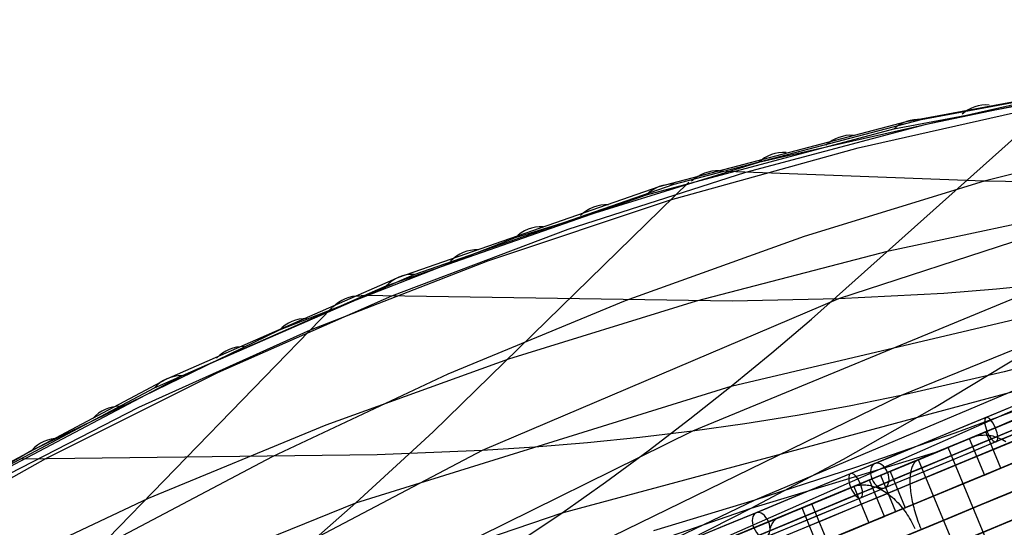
# Model space of a CAD drawing. Extents: x -3378 to 3007, y -425 to 173.
# Tile 211 of 256: x -147 to 79, y -87 to 30. Entities that reach past the tile are written whole.
import ezdxf

# ---------------------------------------------------------------- set-up
doc = ezdxf.new("R2010")
doc.units = 0
doc.layers.add('PREDEFINITO', color=7, linetype='CONTINUOUS')

msp = doc.modelspace()

# ---------------------------------------------------------------- linework, layer by layer
at = {"layer": 'PREDEFINITO'}
for p, q in [((56.4, 6.25, 2517.27), (114.45, 17.05, 2651.22)), ((59.72, 6.7, 2515.81), (117.62, 17.43, 2649.81)), ((59.72, 6.7, 2515.81), (117.62, 17.43, 2649.81)), ((53.49, 4.53, 2518.67), (111.62, 15.51, 2652.56)), ((102.05, 14.14, 2604.78), (60.52, 5.45, 2503.97)), ((34.62, -38.98, 2645.72), (91.97, 12.28, 2607.73)), ((84.81, 10.98, 2591.29), (22.52, -3.15, 2445.62)), ((45.3, 0.25, 2509.67), (89.6, 10.2, 2609.26)), ((-3.17, -10.52, 2384.12), (53.49, 4.53, 2518.67)), ((-0.24, -8.66, 2382.68), (56.4, 6.25, 2517.27)), ((3.18, -8.13, 2381.2), (59.72, 6.7, 2515.81)), ((3.18, -8.13, 2381.2), (59.72, 6.7, 2515.81)), ((60.52, 5.45, 2503.97), (19.51, -5.42, 2403.43)), ((115.62, 3.11, 2487.02), (74.15, -7.42, 2385.13)), ((2.35, -11.7, 2410.04), (45.3, 0.25, 2509.67)), ((22.52, -3.15, 2445.62), (-33.18, -20.34, 2311.17)), ((19.51, -5.42, 2403.43), (-21.15, -18.48, 2302.85)), ((74.15, -7.42, 2385.13), (13.27, -5.15, 2405.5)), ((-59.78, -29.37, 2236.72), (-0.24, -8.66, 2382.68)), ((-56.32, -28.74, 2235.24), (3.18, -8.13, 2381.2)), ((-56.32, -28.74, 2235.24), (3.18, -8.13, 2381.2)), ((-51.94, -64.74, 2444.04), (6.55, -7.62, 2407.49)), ((74.15, -7.42, 2385.13), (32.94, -20.04, 2283.25)), ((123.27, -7.36, 2366.67), (40.8, -34.36, 2161.92)), ((98.92, -7.73, 2376.15), (74.15, -7.42, 2385.13)), ((-62.69, -31.34, 2238.19), (-3.17, -10.52, 2384.12)), ((-39.42, -25.61, 2310.02), (2.35, -11.7, 2410.04)), ((181.89, -12.58, 2102.22), (21.69, -80.44, 1699.82)), ((52.35, -23.37, 2634.42), (97.46, -13.77, 2734.17)), ((-21.15, -18.48, 2302.85), (-61.45, -33.76, 2202.3)), ((32.94, -20.04, 2283.25), (-8, -34.78, 2181.44)), ((-33.18, -20.34, 2311.17), (-87.16, -41.52, 2176.73)), ((8.28, -34.83, 2534.07), (52.35, -23.37, 2634.42)), ((135.89, -23.7, 2122.32), (55.11, -56.49, 1919.18)), ((-79.99, -41.44, 2209.67), (-39.42, -25.61, 2310.02)), ((-109.46, -51.94, 2100.79), (-56.32, -28.74, 2235.24)), ((-109.46, -51.94, 2100.79), (-56.32, -28.74, 2235.24)), ((-115.74, -54.68, 2103.74), (-62.69, -31.34, 2238.19)), ((-112.89, -52.65, 2102.25), (-59.78, -29.37, 2236.72)), ((148.03, -30.25, 1880.76), (-5.75, -98.01, 1501.99)), ((88.84, -30.98, 2142.21), (7.39, -64.65, 1937.89)), ((88.84, -30.98, 2142.21), (76.92, -32.16, 2147.15)), ((-61.45, -33.76, 2202.3), (-101.32, -51.25, 2101.94)), ((16.48, -34.84, 2171.71), (-68.42, -33.61, 2204.98)), ((16.26, -54.29, 2656.35), (103.68, -33.74, 2852.09)), ((64.94, -33.11, 2152.09), (40.8, -34.36, 2161.92)), ((76.92, -32.16, 2147.15), (64.94, -33.11, 2152.09)), ((-8, -34.78, 2181.44), (-48.6, -51.61, 2079.86)), ((40.8, -34.36, 2161.92), (-40.75, -69.07, 1957.53)), ((-34.65, -48.09, 2433.32), (8.28, -34.83, 2534.07)), ((40.8, -34.36, 2161.92), (16.48, -34.84, 2171.71)), ((-134.32, -97.31, 2240.26), (-75.16, -36.4, 2206.99)), ((25.52, -46.69, 2651.13), (34.62, -38.98, 2645.72)), ((-87.16, -41.52, 2176.73), (-143.81, -69.01, 2030.76)), ((-119.28, -59.13, 2109.12), (-79.99, -41.44, 2209.67)), ((-22.46, -83.28, 2675.68), (126.09, -43.4, 3012.09)), ((102.04, -44.76, 1900.35), (78.68, -51.03, 1909.83)), ((16.26, -54.29, 2656.35), (25.52, -46.69, 2651.13)), ((62.8, -59.19, 2871.22), (83.4, -46.78, 2861.69)), ((-76.45, -63.14, 2332.1), (-34.65, -48.09, 2433.32)), ((111.83, -48.61, 1660.66), (67.46, -65.07, 1680.72)), ((111.83, -48.61, 1660.66), (75.79, -64.23, 1573.1)), ((-101.32, -51.25, 2101.94), (-140.69, -70.95, 2001.93)), ((-48.6, -51.61, 2079.86), (-88.8, -70.52, 1978.64)), ((78.68, -51.03, 1909.83), (55.11, -56.49, 1919.18)), ((-164.35, -79.96, 1967.77), (-112.89, -52.65, 2102.25)), ((-161, -79.16, 1966.35), (-109.46, -51.94, 2100.79)), ((-161, -79.16, 1966.35), (-109.46, -51.94, 2100.79)), ((-167.09, -82, 1969.24), (-115.74, -54.68, 2103.74)), ((-69.65, -81.04, 2454.43), (16.26, -54.29, 2656.35)), ((6.82, -61.77, 2661.39), (16.26, -54.29, 2656.35)), ((55.11, -56.49, 1919.18), (-103.83, -133.88, 1521.33)), ((55.11, -56.49, 1919.18), (43.24, -58.89, 1923.83)), ((-157.27, -78.65, 2008.54), (-119.28, -59.13, 2109.12)), ((43.24, -58.89, 1923.83), (31.33, -61.05, 1928.49)), ((41.92, -71, 2880.87), (62.8, -59.19, 2871.22)), ((72.4, -65.64, 2992.8), (86.47, -59.81, 2998.37)), ((85.71, -60.13, 1583.39), (74.93, -64.59, 1572.23)), ((-2.78, -69.09, 2666.27), (6.82, -61.77, 2661.39)), ((19.38, -62.97, 1933.17), (7.39, -64.65, 1937.89)), ((31.33, -61.05, 1928.49), (19.38, -62.97, 1933.17)), ((-117.06, -79.95, 2230.52), (-76.45, -63.14, 2332.1)), ((7.39, -64.65, 1937.89), (-72.54, -104.02, 1736.28)), ((-69.65, -81.04, 2454.43), (-51.94, -64.74, 2444.04)), ((7.39, -64.65, 1937.89), (-4.63, -66.09, 1942.68)), ((67.46, -65.07, 1680.72), (44.7, -72.96, 1690.41)), ((74.93, -64.59, 1572.23), (63.93, -69.15, 1561.32)), ((77.93, -73.09, 1562.59), (74.49, -64.78, 1562.59)), ((-16.66, -67.3, 1947.54), (-28.71, -68.29, 1952.48)), ((-4.63, -66.09, 1942.68), (-16.66, -67.3, 1947.54)), ((58.44, -71.42, 2986.89), (72.4, -65.64, 2992.8)), ((69.02, -67.04, 1557.2), (71.49, -66.02, 1554.23)), ((70.73, -66.33, 1567), (74.18, -74.65, 1567)), ((71.49, -66.02, 1554.23), (71.82, -65.89, 1553.84)), ((71.82, -65.89, 1553.84), (72.15, -65.79, 1553.46)), ((72.15, -65.79, 1553.46), (72.48, -65.69, 1553.07)), ((72.48, -65.69, 1553.07), (72.83, -65.62, 1552.69)), ((72.83, -65.62, 1552.69), (73.17, -65.56, 1552.31)), ((73.17, -65.56, 1552.31), (73.53, -65.52, 1551.93)), ((73.53, -65.52, 1551.93), (73.88, -65.5, 1551.56)), ((73.88, -65.5, 1551.56), (74.24, -65.49, 1551.19)), ((74.24, -65.49, 1551.19), (74.61, -65.51, 1550.82)), ((74.61, -65.51, 1550.82), (74.97, -65.53, 1550.46)), ((74.97, -65.53, 1550.46), (75.34, -65.58, 1550.1)), ((75.34, -65.58, 1550.1), (75.72, -65.64, 1549.74)), ((75.72, -65.64, 1549.74), (76.09, -65.72, 1549.39)), ((76.09, -65.72, 1549.39), (76.46, -65.82, 1549.05)), ((76.46, -65.82, 1549.05), (76.84, -65.93, 1548.71)), ((76.84, -65.93, 1548.71), (77.22, -66.06, 1548.38)), ((77.22, -66.06, 1548.38), (77.59, -66.21, 1548.06)), ((77.59, -66.21, 1548.06), (77.97, -66.37, 1547.74)), ((77.97, -66.37, 1547.74), (78.34, -66.55, 1547.43)), ((78.34, -66.55, 1547.43), (78.72, -66.74, 1547.13)), ((78.72, -66.74, 1547.13), (79.09, -66.95, 1546.84)), ((-143.81, -69.01, 2030.76), (-194.27, -98.51, 1896.15)), ((-40.75, -69.07, 1957.53), (-120.41, -110.9, 1755.61)), ((-40.75, -69.07, 1957.53), (-64.8, -70.06, 1967.93)), ((-28.71, -68.29, 1952.48), (-40.75, -69.07, 1957.53)), ((-12.55, -76.27, 2671.02), (-2.78, -69.09, 2666.27)), ((20.78, -82.27, 2890.64), (63.84, -69.19, 2989.22)), ((63.93, -69.15, 1561.32), (52.7, -73.8, 1550.65)), ((59.12, -71.14, 1569.08), (65.31, -68.58, 1561.65)), ((65.88, -68.34, 2978.39), (62.48, -69.75, 2987.69)), ((77.36, -96.06, 2978.39), (65.88, -68.34, 2978.39)), ((-140.69, -70.95, 2001.93), (-179.52, -92.87, 1902.3)), ((-64.8, -70.06, 1967.93), (-146.55, -71.04, 2004.47)), ((-88.8, -70.52, 1978.64), (-128.53, -91.5, 1877.89)), ((20.78, -82.27, 2890.64), (41.92, -71, 2880.87)), ((44.62, -77.15, 2980.67), (58.44, -71.42, 2986.89)), ((58.03, -72.07, 3000.33), (57.91, -72.26, 3000.79)), ((58.15, -71.89, 2999.86), (58.03, -72.07, 3000.33)), ((58.29, -71.73, 2999.39), (58.15, -71.89, 2999.86)), ((58.43, -71.58, 2998.91), (58.29, -71.73, 2999.39)), ((58.58, -71.45, 2998.43), (58.43, -71.58, 2998.91)), ((58.74, -71.34, 2997.95), (58.58, -71.45, 2998.43)), ((58.91, -71.24, 2997.47), (58.74, -71.34, 2997.95)), ((59.08, -71.16, 2996.99), (58.91, -71.24, 2997.47)), ((60.44, -70.6, 2993.27), (59.08, -71.16, 2996.99)), ((70.6, -98.86, 1569.08), (59.12, -71.14, 1569.08)), ((44.7, -72.96, 1690.41), (21.69, -80.44, 1699.82)), ((52.7, -73.8, 1550.65), (41.26, -78.54, 1540.26)), ((52.59, -73.85, 2983.36), (56.03, -82.16, 2983.36)), ((57.26, -74.33, 3004.31), (57.22, -74.65, 3004.71)), ((57.31, -74.02, 3003.89), (57.26, -74.33, 3004.31)), ((57.37, -73.73, 3003.47), (57.31, -74.02, 3003.89)), ((57.44, -73.45, 3003.04), (57.37, -73.73, 3003.47)), ((57.51, -73.18, 3002.6), (57.44, -73.45, 3003.04)), ((57.6, -72.93, 3002.16), (57.51, -73.18, 3002.6)), ((57.69, -72.69, 3001.71), (57.6, -72.93, 3002.16)), ((57.8, -72.47, 3001.25), (57.69, -72.69, 3001.71)), ((57.91, -72.26, 3000.79), (57.8, -72.47, 3001.25)), ((74.18, -74.65, 1567), (77.93, -73.09, 1562.59)), ((-22.46, -83.28, 2675.68), (-12.55, -76.27, 2671.02)), ((51.32, -84.12, 1537.39), (47.87, -75.8, 1537.39)), ((53.91, -83.04, 2988.9), (50.47, -74.73, 2988.9)), ((57.15, -75.68, 3005.87), (57.14, -76.05, 3006.24)), ((57.14, -76.05, 3006.24), (57.15, -76.42, 3006.59)), ((57.16, -75.32, 3005.5), (57.15, -75.68, 3005.87)), ((57.15, -76.42, 3006.59), (57.16, -76.81, 3006.94)), ((57.18, -74.98, 3005.11), (57.16, -75.32, 3005.5)), ((57.22, -74.65, 3004.71), (57.18, -74.98, 3005.11)), ((41.26, -78.54, 1540.26), (29.61, -83.36, 1530.13)), ((30.92, -82.82, 2974.12), (44.62, -77.15, 2980.67)), ((41.77, -78.33, 1531.96), (44.1, -77.36, 1528.85)), ((44.1, -77.36, 1528.85), (44.4, -77.25, 1528.45)), ((44.33, -77.27, 1542), (47.78, -85.58, 1542)), ((44.4, -77.25, 1528.45), (44.72, -77.15, 1528.05)), ((44.72, -77.15, 1528.05), (45.03, -77.06, 1527.65)), ((45.03, -77.06, 1527.65), (45.36, -77, 1527.25)), ((45.36, -77, 1527.25), (45.69, -76.95, 1526.85)), ((45.69, -76.95, 1526.85), (46.02, -76.92, 1526.46)), ((46.02, -76.92, 1526.46), (46.36, -76.9, 1526.07)), ((46.36, -76.9, 1526.07), (46.7, -76.9, 1525.68)), ((46.7, -76.9, 1525.68), (47.05, -76.92, 1525.29)), ((47.05, -76.92, 1525.29), (47.39, -76.96, 1524.91)), ((47.39, -76.96, 1524.91), (47.75, -77.01, 1524.54)), ((47.75, -77.01, 1524.54), (48.1, -77.08, 1524.17)), ((48.1, -77.08, 1524.17), (48.46, -77.17, 1523.8)), ((48.46, -77.17, 1523.8), (48.82, -77.27, 1523.44)), ((48.82, -77.27, 1523.44), (49.18, -77.39, 1523.09)), ((49.18, -77.39, 1523.09), (49.54, -77.53, 1522.74)), ((49.54, -77.53, 1522.74), (49.9, -77.68, 1522.4)), ((49.9, -77.68, 1522.4), (50.26, -77.85, 1522.07)), ((50.26, -77.85, 1522.07), (50.62, -78.03, 1521.75)), ((50.62, -78.03, 1521.75), (50.98, -78.23, 1521.44)), ((50.98, -78.23, 1521.44), (51.34, -78.45, 1521.13)), ((51.34, -78.45, 1521.13), (51.69, -78.68, 1520.83)), ((51.69, -78.68, 1520.83), (52.05, -78.93, 1520.55)), ((57.16, -76.81, 3006.94), (57.18, -77.21, 3007.27)), ((57.18, -77.21, 3007.27), (57.21, -77.61, 3007.59)), ((57.21, -77.61, 3007.59), (57.25, -78.03, 3007.89)), ((57.25, -78.03, 3007.89), (57.3, -78.45, 3008.19)), ((57.3, -78.45, 3008.19), (57.36, -78.88, 3008.47)), ((-156.42, -98.48, 2128.72), (-117.06, -79.95, 2230.52)), ((-151.87, -114.16, 2250.04), (-69.65, -81.04, 2454.43)), ((-78.72, -89, 2459.48), (-69.65, -81.04, 2454.43)), ((21.69, -80.44, 1699.82), (-77.42, -127.7, 1455.36)), ((21.69, -80.44, 1699.82), (-1.56, -87.39, 1709.03)), ((32.45, -82.19, 1544.38), (38.28, -79.78, 1536.62)), ((52.05, -78.93, 1520.55), (52.4, -79.19, 1520.27)), ((52.4, -79.19, 1520.27), (52.75, -79.46, 1520)), ((52.75, -79.46, 1520), (53.09, -79.75, 1519.75)), ((53.09, -79.75, 1519.75), (53.43, -80.06, 1519.5)), ((53.43, -80.06, 1519.5), (53.77, -80.37, 1519.27)), ((53.77, -80.37, 1519.27), (54.1, -80.7, 1519.05)), ((54.1, -80.7, 1519.05), (54.43, -81.04, 1518.84)), ((54.43, -81.04, 1518.84), (54.75, -81.4, 1518.64)), ((57.36, -78.88, 3008.47), (57.43, -79.32, 3008.74)), ((57.43, -79.32, 3008.74), (57.51, -79.77, 3008.99)), ((57.51, -79.77, 3008.99), (57.59, -80.22, 3009.23)), ((57.59, -80.22, 3009.23), (57.68, -80.68, 3009.45)), ((57.68, -80.68, 3009.45), (57.79, -81.14, 3009.66)), ((-146.33, -139.93, 2492.79), (20.78, -82.27, 2890.64)), ((-106.81, -111.96, 2474.07), (-22.46, -83.28, 2675.68)), ((-42.67, -96.77, 2684.82), (-22.46, -83.28, 2675.68)), ((-0.56, -93.04, 2900.45), (20.78, -82.27, 2890.64)), ((17.36, -88.44, 2967.25), (30.92, -82.82, 2974.12)), ((29.61, -83.36, 1530.13), (17.76, -88.27, 1520.28)), ((34.7, -81.26, 2964.05), (30.88, -82.84, 2973.15)), ((43.93, -109.91, 1544.38), (32.45, -82.19, 1544.38)), ((46.18, -108.97, 2964.05), (34.7, -81.26, 2964.05)), ((56.03, -82.16, 2983.36), (53.91, -83.04, 2988.9)), ((54.75, -81.4, 1518.64), (55.06, -81.76, 1518.45)), ((55.06, -81.76, 1518.45), (55.37, -82.14, 1518.28)), ((55.37, -82.14, 1518.28), (55.68, -82.53, 1518.11)), ((55.68, -82.53, 1518.11), (55.97, -82.93, 1517.96)), ((55.97, -82.93, 1517.96), (56.26, -83.33, 1517.83)), ((56.26, -83.33, 1517.83), (56.54, -83.75, 1517.71)), ((57.79, -81.14, 3009.66), (57.9, -81.61, 3009.85)), ((57.9, -81.61, 3009.85), (58.02, -82.08, 3010.03)), ((58.02, -82.08, 3010.03), (58.14, -82.55, 3010.19)), ((58.14, -82.55, 3010.19), (58.28, -83.03, 3010.34)), ((58.28, -83.03, 3010.34), (58.42, -83.51, 3010.47)), ((25.71, -85.6, 2985.98), (25.58, -85.82, 2986.43)), ((25.85, -85.4, 2985.52), (25.71, -85.6, 2985.98)), ((26, -85.21, 2985.06), (25.85, -85.4, 2985.52)), ((26.15, -85.04, 2984.6), (26, -85.21, 2985.06)), ((26.32, -84.88, 2984.14), (26.15, -85.04, 2984.6)), ((26.49, -84.74, 2983.67), (26.32, -84.88, 2984.14)), ((26.67, -84.62, 2983.2), (26.49, -84.74, 2983.67)), ((26.86, -84.52, 2982.73), (26.67, -84.62, 2983.2)), ((27.05, -84.42, 2982.26), (26.86, -84.52, 2982.73)), ((28.58, -83.79, 2978.62), (27.05, -84.42, 2982.26)), ((47.78, -85.58, 1542), (51.32, -84.12, 1537.39)), ((56.54, -83.75, 1517.71), (56.81, -84.18, 1517.6)), ((56.81, -84.18, 1517.6), (57.08, -84.61, 1517.5)), ((57.08, -84.61, 1517.5), (57.33, -85.05, 1517.42)), ((57.33, -85.05, 1517.42), (57.58, -85.5, 1517.35)), ((57.58, -85.5, 1517.35), (57.82, -85.96, 1517.29)), ((58.42, -83.51, 3010.47), (58.57, -83.99, 3010.59)), ((58.57, -83.99, 3010.59), (58.73, -84.48, 3010.69)), ((58.73, -84.48, 3010.69), (58.89, -84.96, 3010.77)), ((58.89, -84.96, 3010.77), (59.06, -85.44, 3010.84)), ((59.06, -85.44, 3010.84), (59.24, -85.93, 3010.89)), ((25.23, -86.55, 2987.75), (25.13, -86.83, 2988.18)), ((25.34, -86.29, 2987.32), (25.23, -86.55, 2987.75)), ((25.45, -86.05, 2986.88), (25.34, -86.29, 2987.32)), ((25.58, -85.82, 2986.43), (25.45, -86.05, 2986.88)), ((57.82, -85.96, 1517.29), (58.05, -86.42, 1517.25)), ((58.05, -86.42, 1517.25), (58.27, -86.89, 1517.22)), ((59.24, -85.93, 3010.89), (59.43, -86.41, 3010.92)), ((59.43, -86.41, 3010.92), (59.62, -86.89, 3010.94))]:
    msp.add_line(p, q, dxfattribs=at)
at = {"layer": 'PREDEFINITO', "extrusion": (-0.866329, -0.358845, -0.347425)}
msp.add_circle((88.35, 2794.92, -1083.93), 3, dxfattribs=at)
at = {"layer": 'PREDEFINITO', "extrusion": (-0.705929, -0.292405, -0.645107)}
msp.add_circle((88.35, 1168.63, -1009.94), 3, dxfattribs=at)
at = {"layer": 'PREDEFINITO', "extrusion": (-0.849814, -0.352004, -0.392313)}
msp.add_circle((88.35, 2740.18, -1181.53), 3, dxfattribs=at)
at = {"layer": 'PREDEFINITO', "extrusion": (-0.735029, -0.304459, -0.605835)}
msp.add_circle((88.35, 1217.03, -912.2), 3, dxfattribs=at)
at = {"layer": 'PREDEFINITO', "extrusion": (0.382683, -0.92388, 2.72371e-16)}
msp.add_arc((-464.74, 2115, 92.75), 765.61, 270.3288, 360, dxfattribs=at)
at = {"layer": 'PREDEFINITO', "extrusion": (0.382683, -0.92388, 6.05269e-17)}
msp.add_arc((305.26, 2295, 92.75), 765.61, 90.3288, 180, dxfattribs=at)
at = {"layer": 'PREDEFINITO', "extrusion": (0.382683, -0.92388, 5.10199e-16)}
msp.add_arc((-464.74, 2115, 88.35), 755, 271.13841, 360, dxfattribs=at)
at = {"layer": 'PREDEFINITO', "extrusion": (0.382683, -0.92388, -2.55099e-16)}
msp.add_arc((305.26, 2295, 88.35), 755, 91.13841, 179.99999, dxfattribs=at)
at = {"layer": 'PREDEFINITO', "extrusion": (-0.382683, 0.92388, -3.99267e-16)}
msp.add_arc((464.74, 2116, -85.35), 748, 179.99997, 268.07693, dxfattribs=at)
at = {"layer": 'PREDEFINITO', "extrusion": (0.382683, -0.92388, -9.4348e-16)}
msp.add_arc((-464.74, 2115, 88.35), 751, 271.44972, 360, dxfattribs=at)
at = {"layer": 'PREDEFINITO', "extrusion": (0.382683, -0.92388, -1.20375e-15)}
msp.add_arc((305.26, 2295, 88.35), 751, 91.44972, 180, dxfattribs=at)
at = {"layer": 'PREDEFINITO', "extrusion": (0.382683, -0.92388, 6.65446e-17)}
msp.add_arc((305.26, 2296, 85.35), 748, 91.92308, 180.00001, dxfattribs=at)
at = {"layer": 'PREDEFINITO', "extrusion": (-0.382683, 0.92388, 1.32028e-16)}
msp.add_arc((464.74, 2116, -88.35), 751, 179.99997, 268.07693, dxfattribs=at)
at = {"layer": 'PREDEFINITO', "extrusion": (0.382683, -0.92388, -8.91189e-16)}
msp.add_arc((305.26, 2296, 88.35), 751, 91.92308, 180.00001, dxfattribs=at)
at = {"layer": 'PREDEFINITO', "extrusion": (0.382683, -0.92388, 7.80811e-16)}
msp.add_arc((-464.74, 2115, 90.35), 751, 271.44972, 360, dxfattribs=at)
at = {"layer": 'PREDEFINITO', "extrusion": (0.382683, -0.92388, 6.8321e-16)}
msp.add_arc((305.26, 2295, 90.35), 751, 91.44972, 180, dxfattribs=at)
at = {"layer": 'PREDEFINITO', "extrusion": (-0.382683, 0.92388, 0)}
msp.add_arc((464.74, 2116, -88.35), 745, 179.99997, 268.07693, dxfattribs=at)
at = {"layer": 'PREDEFINITO', "extrusion": (0.382683, -0.92388, -1.20747e-15)}
msp.add_arc((305.26, 2296, 88.35), 745, 91.92308, 180.00001, dxfattribs=at)
at = {"layer": 'PREDEFINITO', "extrusion": (-0.382683, 0.92388, 1.00622e-15)}
msp.add_arc((464.74, 2115, -88.35), 745, 180, 268.07691, dxfattribs=at)
at = {"layer": 'PREDEFINITO', "extrusion": (-0.382683, 0.92388, 3.68949e-16)}
msp.add_arc((-305.26, 2295, -88.35), 745, 360, 88.07691, dxfattribs=at)
at = {"layer": 'PREDEFINITO', "extrusion": (0.382683, -0.92388, 7.3199e-16)}
msp.add_arc((305.26, 2296, 91.35), 748, 91.92308, 180.00001, dxfattribs=at)
at = {"layer": 'PREDEFINITO', "extrusion": (0.382683, -0.92388, 1.00622e-16)}
msp.add_arc((-464.74, 2115, 90.35), 745, 271.9231, 360, dxfattribs=at)
at = {"layer": 'PREDEFINITO', "extrusion": (0.382683, -0.92388, 8.72061e-16)}
msp.add_arc((305.26, 2295, 90.35), 745, 91.92309, 180, dxfattribs=at)
at = {"layer": 'PREDEFINITO', "extrusion": (-0.382683, 0.92388, -2.32906e-16)}
msp.add_arc((464.74, 2116, -91.35), 748, 179.99997, 268.07693, dxfattribs=at)
at = {"layer": 'PREDEFINITO', "extrusion": (0.382683, -0.92388, -3.55521e-16)}
msp.add_arc((-464.74, 2115, 103.35), 770, 270, 360, dxfattribs=at)
at = {"layer": 'PREDEFINITO', "extrusion": (0.382683, -0.92388, 6.81416e-16)}
msp.add_arc((305.26, 2295, 103.35), 770, 90, 180, dxfattribs=at)
at = {"layer": 'PREDEFINITO', "extrusion": (0.382683, -0.92388, -1.69562e-15)}
msp.add_arc((-464.74, 2115, 88.35), 735, 272.7294, 0, dxfattribs=at)
at = {"layer": 'PREDEFINITO', "extrusion": (0.382683, -0.92388, -2.11953e-16)}
msp.add_arc((305.26, 2295, 88.35), 735, 92.7294, 180, dxfattribs=at)
at = {"layer": 'PREDEFINITO', "extrusion": (0.382683, -0.92388, 8.13345e-16)}
msp.add_arc((-464.74, 2115, 97.35), 751, 271.44972, 360, dxfattribs=at)
at = {"layer": 'PREDEFINITO', "extrusion": (0.382683, -0.92388, 1.07362e-15)}
msp.add_arc((305.26, 2295, 97.35), 751, 91.44972, 180, dxfattribs=at)
at = {"layer": 'PREDEFINITO', "extrusion": (0.382683, -0.92388, 5.94568e-16)}
msp.add_arc((-464.74, 2115, 97.35), 748, 271.68544, 360, dxfattribs=at)
at = {"layer": 'PREDEFINITO', "extrusion": (0.382683, -0.92388, 1.12307e-15)}
msp.add_arc((305.26, 2295, 97.35), 748, 91.68544, 180, dxfattribs=at)
at = {"layer": 'PREDEFINITO', "extrusion": (0.382683, -0.92388, 4.0249e-16)}
msp.add_arc((-464.74, 2115, 97.35), 745, 271.9231, 360, dxfattribs=at)
at = {"layer": 'PREDEFINITO', "extrusion": (0.382683, -0.92388, 8.04979e-16)}
msp.add_arc((305.26, 2295, 97.35), 745, 91.92309, 180, dxfattribs=at)
at = {"layer": 'PREDEFINITO', "extrusion": (0.382683, -0.92388, -6.05269e-17)}
msp.add_arc((-464.74, 2115, 113.96), 765.61, 270.3288, 360, dxfattribs=at)
at = {"layer": 'PREDEFINITO', "extrusion": (0.382683, -0.92388, 1.54344e-15)}
msp.add_arc((305.26, 2295, 113.96), 765.61, 90.3288, 180, dxfattribs=at)
at = {"layer": 'PREDEFINITO', "extrusion": (0.392719, 0.079668, 0.916201)}
msp.add_arc((-14.85, 955.73, 2368.65), 10, 345.906, 27.5614, dxfattribs=at)
at = {"layer": 'PREDEFINITO', "extrusion": (0.382683, -0.92388, -2.14723e-15)}
msp.add_arc((-464.74, 2115, 109.35), 751, 271.44972, 360, dxfattribs=at)
at = {"layer": 'PREDEFINITO', "extrusion": (0.382683, -0.92388, 9.10946e-16)}
msp.add_arc((305.26, 2295, 109.35), 751, 91.44972, 180, dxfattribs=at)
at = {"layer": 'PREDEFINITO', "extrusion": (0.382683, -0.92388, -4.2941e-16)}
msp.add_arc((-464.74, 2115, 109.35), 748, 271.68544, 360, dxfattribs=at)
at = {"layer": 'PREDEFINITO', "extrusion": (0.382683, -0.92388, 3.96379e-16)}
msp.add_arc((305.26, 2295, 109.35), 748, 91.68544, 180, dxfattribs=at)
at = {"layer": 'PREDEFINITO', "extrusion": (0.382683, -0.92388, 2.47278e-16)}
msp.add_arc((-464.74, 2115, 103.35), 735, 272.7294, 0, dxfattribs=at)
at = {"layer": 'PREDEFINITO', "extrusion": (0.382683, -0.92388, -2.82604e-16)}
msp.add_arc((305.26, 2295, 103.35), 735, 92.7294, 180, dxfattribs=at)
at = {"layer": 'PREDEFINITO', "extrusion": (0.389834, 0.087202, 0.916747)}
msp.add_arc((-16.16, 952.81, 2330.23), 10, 345.0022, 27.1105, dxfattribs=at)
at = {"layer": 'PREDEFINITO', "extrusion": (0.382683, -0.92388, 4.69571e-16)}
msp.add_arc((-464.74, 2115, 109.35), 745, 271.9231, 360, dxfattribs=at)
at = {"layer": 'PREDEFINITO', "extrusion": (0.382683, -0.92388, -8.3852e-16)}
msp.add_arc((305.26, 2295, 109.35), 745, 91.92309, 180, dxfattribs=at)
at = {"layer": 'PREDEFINITO', "extrusion": (0.386926, 0.094754, 0.917229)}
msp.add_arc((-17.15, 950.32, 2291.49), 10, 344.1087, 26.626, dxfattribs=at)
at = {"layer": 'PREDEFINITO', "extrusion": (0.382683, -0.92388, -1.14795e-15)}
msp.add_arc((-464.74, 2115, 118.35), 755, 271.13841, 360, dxfattribs=at)
at = {"layer": 'PREDEFINITO', "extrusion": (0.382683, -0.92388, -4.46424e-16)}
msp.add_arc((305.26, 2295, 118.35), 755, 91.13841, 179.99999, dxfattribs=at)
at = {"layer": 'PREDEFINITO', "extrusion": (0.382683, -0.92388, -7.48277e-16)}
msp.add_arc((-464.74, 2115, 116.35), 751, 271.44972, 360, dxfattribs=at)
at = {"layer": 'PREDEFINITO', "extrusion": (0.382683, -0.92388, 6.18142e-16)}
msp.add_arc((305.26, 2295, 116.35), 751, 91.44972, 180, dxfattribs=at)
at = {"layer": 'PREDEFINITO', "extrusion": (0.382683, -0.92388, 6.50676e-17)}
msp.add_arc((-464.74, 2115, 118.35), 751, 271.44972, 360, dxfattribs=at)
at = {"layer": 'PREDEFINITO', "extrusion": (0.382683, -0.92388, -5.20541e-16)}
msp.add_arc((305.26, 2295, 118.35), 751, 91.44972, 180, dxfattribs=at)
at = {"layer": 'PREDEFINITO', "extrusion": (0.382683, -0.92388, -1.33089e-16)}
msp.add_arc((305.26, 2296, 115.35), 748, 91.92308, 180.00001, dxfattribs=at)
at = {"layer": 'PREDEFINITO', "extrusion": (-0.382683, 0.92388, 9.31624e-16)}
msp.add_arc((464.74, 2116, -115.35), 748, 179.99997, 268.07693, dxfattribs=at)
at = {"layer": 'PREDEFINITO', "extrusion": (-0.382683, 0.92388, 2.44252e-15)}
msp.add_arc((464.74, 2116, -118.35), 751, 179.99997, 268.07693, dxfattribs=at)
at = {"layer": 'PREDEFINITO', "extrusion": (0.382683, -0.92388, -6.93147e-16)}
msp.add_arc((305.26, 2296, 118.35), 751, 91.92308, 180.00001, dxfattribs=at)
at = {"layer": 'PREDEFINITO', "extrusion": (0.382683, -0.92388, 0)}
msp.add_arc((-464.74, 2115, 116.35), 745, 271.9231, 360, dxfattribs=at)
at = {"layer": 'PREDEFINITO', "extrusion": (0.382683, -0.92388, -4.69571e-16)}
msp.add_arc((305.26, 2295, 116.35), 745, 91.92309, 180, dxfattribs=at)
at = {"layer": 'PREDEFINITO', "extrusion": (-0.382683, 0.92388, 1.37517e-15)}
msp.add_arc((464.74, 2116, -118.35), 745, 179.99997, 268.07693, dxfattribs=at)
at = {"layer": 'PREDEFINITO', "extrusion": (0.382683, -0.92388, -8.72061e-16)}
msp.add_arc((305.26, 2296, 118.35), 745, 91.92308, 180.00001, dxfattribs=at)
at = {"layer": 'PREDEFINITO', "extrusion": (-0.382683, 0.92388, 6.37275e-16)}
msp.add_arc((464.74, 2115, -118.35), 745, 180, 268.07691, dxfattribs=at)
at = {"layer": 'PREDEFINITO', "extrusion": (-0.382683, 0.92388, -8.3852e-16)}
msp.add_arc((-305.26, 2295, -118.35), 745, 360, 88.07691, dxfattribs=at)
at = {"layer": 'PREDEFINITO', "extrusion": (0.384011, 0.102285, 0.917646)}
msp.add_arc((-17.81, 948.26, 2252.53), 10, 343.2315, 26.1122, dxfattribs=at)
at = {"layer": 'PREDEFINITO', "extrusion": (-0.382683, 0.92388, 1.59707e-15)}
msp.add_arc((464.74, 2116, -121.35), 748, 179.99997, 268.07693, dxfattribs=at)
at = {"layer": 'PREDEFINITO', "extrusion": (0.382683, -0.92388, 1.7967e-15)}
msp.add_arc((305.26, 2296, 121.35), 748, 91.92308, 180.00001, dxfattribs=at)
at = {"layer": 'PREDEFINITO', "extrusion": (0.382683, -0.92388, -1.41302e-16)}
msp.add_arc((-464.74, 2115, 118.35), 735, 272.7294, 0, dxfattribs=at)
at = {"layer": 'PREDEFINITO', "extrusion": (0.382683, -0.92388, -5.65208e-16)}
msp.add_arc((305.26, 2295, 118.35), 735, 92.7294, 180, dxfattribs=at)
at = {"layer": 'PREDEFINITO', "extrusion": (0.381102, 0.109758, 0.917995)}
msp.add_arc((-18.15, 946.63, 2213.41), 10, 342.377, 25.5734, dxfattribs=at)
at = {"layer": 'PREDEFINITO', "extrusion": (0.379118, 0.114829, 0.918196)}
msp.add_arc((-18.2, 945.74, 2186.68), 10, 341.807, 25.1898, dxfattribs=at)
at = {"layer": 'PREDEFINITO', "extrusion": (0.376182, 0.122265, 0.918443)}
msp.add_arc((-17.99, 944.72, 2147.46), 10, 340.9851, 24.598, dxfattribs=at)
at = {"layer": 'PREDEFINITO', "extrusion": (0.373207, 0.129718, 0.918635)}
msp.add_arc((-17.46, 944.02, 2108.1), 10, 340.1796, 23.971, dxfattribs=at)
at = {"layer": 'PREDEFINITO', "extrusion": (0.370193, 0.137189, 0.918769)}
msp.add_arc((-16.6, 943.63, 2068.62), 10, 339.3923, 23.3096, dxfattribs=at)
at = {"layer": 'PREDEFINITO', "extrusion": (0.367138, 0.144677, 0.918846)}
msp.add_arc((-15.4, 943.53, 2029), 10, 338.6249, 22.6148, dxfattribs=at)
at = {"layer": 'PREDEFINITO', "extrusion": (0.364534, 0.150995, 0.918866)}
msp.add_arc((-14.14, 943.67, 1995.55), 10, 337.9954, 22.0045, dxfattribs=at)
at = {"layer": 'PREDEFINITO', "extrusion": (0.361908, 0.157304, 0.918846)}
msp.add_arc((-12.64, 943.98, 1962), 10, 337.3852, 21.375, dxfattribs=at)
at = {"layer": 'PREDEFINITO', "extrusion": (0.358773, 0.164758, 0.918769)}
msp.add_arc((-10.57, 944.58, 1922.06), 10, 336.6905, 20.6078, dxfattribs=at)
at = {"layer": 'PREDEFINITO', "extrusion": (0.355621, 0.172174, 0.918634)}
msp.add_arc((-8.19, 945.4, 1881.99), 10, 336.0287, 19.8201, dxfattribs=at)
at = {"layer": 'PREDEFINITO', "extrusion": (0.352456, 0.179545, 0.918443)}
msp.add_arc((-5.5, 946.43, 1841.81), 10, 335.4021, 19.0151, dxfattribs=at)
at = {"layer": 'PREDEFINITO', "extrusion": (0.349273, 0.186882, 0.918196)}
msp.add_arc((-2.5, 947.64, 1801.51), 10, 334.81, 18.1928, dxfattribs=at)

doc.saveas('drawing.dxf')
